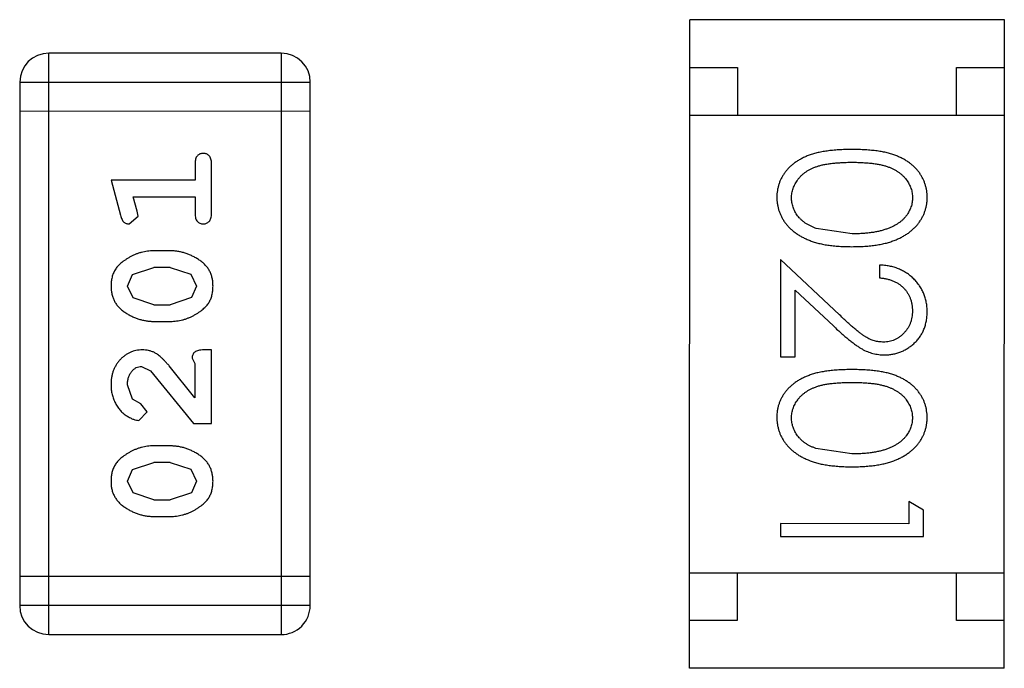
# Model space of a CAD drawing. Header units: inches. Extents: x -29 to 164, y -51 to 83.
# Tile 104 of 164: x 134.585 to 135.618, y 15.215 to 15.895. Entities that reach past the tile are written whole.
import ezdxf

# ---------------------------------------------------------------- set-up
doc = ezdxf.new("R2010")
doc.units = ezdxf.units.IN
doc.header["$LTSCALE"] = 1.21
doc.header["$MEASUREMENT"] = 0
doc.layers.get('0').update_dxf_attribs({"linetype": 'CONTINUOUS'})

msp = doc.modelspace()

# ---------------------------------------------------------------- linework, layer by layer
at = {"color": 7, "linetype": 'Continuous'}
for p, q in [((135.2876, 15.2151), (135.2878, 15.8951)), ((135.6178, 15.8951), (135.2878, 15.8951)), ((135.6176, 15.2151), (135.6178, 15.8951)), ((134.6153, 15.2504), (134.6154, 15.86)), ((134.8592, 15.86), (134.6154, 15.86)), ((134.8592, 15.86), (134.8591, 15.2504)), ((135.2877, 15.8451), (135.3377, 15.8451)), ((135.3377, 15.8451), (135.3377, 15.7951)), ((135.5677, 15.7951), (135.5677, 15.8451)), ((135.5677, 15.8451), (135.6177, 15.8451)), ((134.5849, 15.8296), (134.5848, 15.2809)), ((134.5849, 15.8296), (134.8897, 15.8295)), ((134.8896, 15.2809), (134.8897, 15.8295)), ((134.8897, 15.799), (134.5849, 15.7991)), ((135.2877, 15.7951), (135.6177, 15.7951)), ((134.7688, 15.744), (134.7688, 15.7267)), ((134.7861, 15.6921), (134.7861, 15.744)), ((134.6807, 15.7267), (134.6905, 15.6901)), ((134.7688, 15.7267), (134.6807, 15.7267)), ((134.7079, 15.6944), (134.7038, 15.7094)), ((134.7038, 15.7094), (134.7688, 15.7094)), ((134.7688, 15.7094), (134.7688, 15.6921)), ((134.709, 15.689), (134.7079, 15.6944)), ((134.6997, 15.6811), (134.709, 15.689)), ((135.458, 15.6706), (135.4203, 15.6763)), ((134.743, 15.6527), (134.7253, 15.6527)), ((135.383, 15.6437), (135.383, 15.5418)), ((135.445, 15.5855), (135.383, 15.6437)), ((134.7032, 15.6279), (134.7255, 15.6354)), ((134.7427, 15.6354), (134.7255, 15.6354)), ((134.7427, 15.6354), (134.7645, 15.6282)), ((135.4868, 15.6379), (135.4868, 15.6244)), ((134.6979, 15.6157), (134.7032, 15.6279)), ((134.7645, 15.6282), (134.7703, 15.6159)), ((134.7037, 15.6034), (134.6979, 15.6157)), ((134.7703, 15.6159), (134.765, 15.6037)), ((135.3983, 15.5418), (135.3984, 15.6116)), ((135.3984, 15.6116), (135.4384, 15.574)), ((134.7255, 15.5961), (134.7037, 15.6034)), ((134.765, 15.6037), (134.7427, 15.5961)), ((134.7255, 15.5961), (134.7427, 15.5961)), ((134.7252, 15.5788), (134.743, 15.5788)), ((134.786, 15.5489), (134.7782, 15.5489)), ((134.786, 15.4718), (134.786, 15.5489)), ((134.7656, 15.5403), (134.7687, 15.5347)), ((135.383, 15.5418), (135.3983, 15.5418)), ((134.7125, 15.5316), (134.7222, 15.5268)), ((134.7222, 15.5268), (134.7671, 15.4718)), ((134.7687, 15.4986), (134.7417, 15.5321)), ((134.7687, 15.5347), (134.7687, 15.4986)), ((134.7033, 15.4973), (134.6979, 15.5121)), ((134.7118, 15.4923), (134.7033, 15.4973)), ((134.7184, 15.4838), (134.7118, 15.4923)), ((134.7099, 15.475), (134.7184, 15.4838)), ((134.7671, 15.4718), (134.786, 15.4718)), ((134.743, 15.4482), (134.7252, 15.4482)), ((135.4579, 15.4398), (135.4202, 15.4455)), ((134.6979, 15.4112), (134.7032, 15.4234)), ((134.7032, 15.4234), (134.7255, 15.4309)), ((134.7427, 15.4309), (134.7255, 15.4309)), ((134.7427, 15.4309), (134.7645, 15.4237)), ((134.7645, 15.4237), (134.7703, 15.4114)), ((134.7037, 15.3989), (134.6979, 15.4112)), ((134.7703, 15.4114), (134.765, 15.3992)), ((134.7255, 15.3916), (134.7037, 15.3989)), ((134.7255, 15.3916), (134.7427, 15.3916)), ((134.765, 15.3992), (134.7427, 15.3916)), ((135.5175, 15.3898), (135.5175, 15.3667)), ((135.5329, 15.381), (135.5175, 15.3898)), ((135.5329, 15.3533), (135.5329, 15.381)), ((134.7252, 15.3743), (134.7429, 15.3743)), ((135.3829, 15.3668), (135.3829, 15.3533)), ((135.5175, 15.3667), (135.3829, 15.3668)), ((135.3829, 15.3533), (135.5329, 15.3533)), ((134.8896, 15.3113), (134.5848, 15.3114)), ((135.2876, 15.3151), (135.6176, 15.3151)), ((135.3376, 15.3151), (135.3376, 15.2651)), ((135.5676, 15.2651), (135.5676, 15.3151)), ((134.8896, 15.2809), (134.5848, 15.2809)), ((135.3376, 15.2651), (135.2876, 15.2651)), ((135.6176, 15.2651), (135.5676, 15.2651)), ((134.6153, 15.2504), (134.8591, 15.2504)), ((135.6176, 15.2151), (135.2876, 15.2151))]:
    msp.add_line(p, q, dxfattribs=at)
for centre, start, end in [((134.6154, 15.8296), 89.988, 179.988), ((134.8592, 15.8295), 359.988, 89.988), ((134.6153, 15.2809), 179.988, 269.988), ((134.8591, 15.2809), 269.988, 359.988)]:
    msp.add_arc(centre, 0.0305, start, end, dxfattribs=at)
for points, knots in [([(134.7774, 15.755), (134.7768, 15.755), (134.7756, 15.7549), (134.7739, 15.7544), (134.7724, 15.7535), (134.7711, 15.7524), (134.77, 15.7508), (134.7693, 15.7489), (134.7688, 15.7466), (134.7688, 15.7449), (134.7688, 15.744)], [0, 0, 0, 0, 0.11517, 0.223509, 0.328254, 0.438012, 0.553651, 0.682263, 0.830856, 1, 1, 1, 1]), ([(134.7861, 15.744), (134.786, 15.7449), (134.786, 15.7466), (134.7855, 15.7489), (134.7848, 15.7508), (134.7837, 15.7524), (134.7824, 15.7536), (134.7809, 15.7544), (134.7792, 15.7549), (134.778, 15.755), (134.7774, 15.755)], [0, 0, 0, 0, 0.169012, 0.317488, 0.445429, 0.560977, 0.67065, 0.776666, 0.88492, 1, 1, 1, 1]), ([(135.4579, 15.759), (135.4556, 15.759), (135.4509, 15.759), (135.4442, 15.7587), (135.4378, 15.7582), (135.4319, 15.7575), (135.4263, 15.7566), (135.4212, 15.7555), (135.4165, 15.7542), (135.4121, 15.7527), (135.4081, 15.751), (135.4044, 15.7491), (135.4009, 15.7471), (135.3977, 15.745), (135.3947, 15.7427), (135.392, 15.7402), (135.3896, 15.7375), (135.3874, 15.7347), (135.3855, 15.7318), (135.3838, 15.7288), (135.3823, 15.7257), (135.3812, 15.7225), (135.3803, 15.7192), (135.3796, 15.7159), (135.3792, 15.7124), (135.3792, 15.7101), (135.3792, 15.7089)], [0, 0, 0, 0, 0.068113, 0.132564, 0.193427, 0.250218, 0.303569, 0.353576, 0.400235, 0.443586, 0.484619, 0.524292, 0.56238, 0.599049, 0.63494, 0.669782, 0.704009, 0.737842, 0.771098, 0.803896, 0.836415, 0.868639, 0.900715, 0.933378, 0.966213, 1, 1, 1, 1]), ([(135.5368, 15.7089), (135.5368, 15.7101), (135.5368, 15.7124), (135.5364, 15.7159), (135.5357, 15.7192), (135.5348, 15.7225), (135.5336, 15.7257), (135.5322, 15.7288), (135.5304, 15.7319), (135.5285, 15.7348), (135.5263, 15.7376), (135.5238, 15.7403), (135.5211, 15.7428), (135.5182, 15.7451), (135.5149, 15.7472), (135.5115, 15.7493), (135.5078, 15.7511), (135.5038, 15.7528), (135.4995, 15.7543), (135.4948, 15.7555), (135.4897, 15.7567), (135.4842, 15.7575), (135.4782, 15.7582), (135.4718, 15.7587), (135.465, 15.759), (135.4604, 15.759), (135.4579, 15.759)], [0, 0, 0, 0, 0.033742, 0.066533, 0.099153, 0.13154, 0.164087, 0.196563, 0.229707, 0.263315, 0.297504, 0.331686, 0.366482, 0.4021, 0.438958, 0.476748, 0.515985, 0.556589, 0.599519, 0.645765, 0.695487, 0.748721, 0.805687, 0.866754, 0.931405, 1, 1, 1, 1]), ([(135.3945, 15.7085), (135.3946, 15.7101), (135.3948, 15.7134), (135.3961, 15.7183), (135.3982, 15.723), (135.4005, 15.7268), (135.4028, 15.7296), (135.4048, 15.7317), (135.4069, 15.7336), (135.4092, 15.7354), (135.4117, 15.737), (135.4145, 15.7385), (135.4173, 15.7398), (135.4205, 15.7411), (135.4239, 15.7421), (135.4276, 15.7431), (135.4318, 15.7438), (135.4363, 15.7445), (135.4412, 15.745), (135.4465, 15.7453), (135.4521, 15.7456), (135.456, 15.7456), (135.458, 15.7456)], [0, 0, 0, 0, 0.060034, 0.120278, 0.182348, 0.247919, 0.281641, 0.315701, 0.350322, 0.385703, 0.421819, 0.459196, 0.497866, 0.538301, 0.58121, 0.628183, 0.679403, 0.734699, 0.794074, 0.858416, 0.927049, 1, 1, 1, 1]), ([(135.458, 15.7456), (135.46, 15.7456), (135.4639, 15.7456), (135.4696, 15.7453), (135.4749, 15.745), (135.4798, 15.7444), (135.4843, 15.7438), (135.4884, 15.743), (135.4922, 15.7421), (135.4956, 15.741), (135.4987, 15.7398), (135.5016, 15.7384), (135.5043, 15.7369), (135.5068, 15.7353), (135.5092, 15.7335), (135.5113, 15.7316), (135.5132, 15.7296), (135.5155, 15.7268), (135.5178, 15.723), (135.52, 15.7183), (135.5212, 15.7134), (135.5214, 15.7101), (135.5215, 15.7084)], [0, 0, 0, 0, 0.073302, 0.142286, 0.206253, 0.266017, 0.321612, 0.372532, 0.419497, 0.462398, 0.502825, 0.541489, 0.579034, 0.615143, 0.650298, 0.684912, 0.718701, 0.752189, 0.817245, 0.879117, 0.939613, 1, 1, 1, 1]), ([(135.3792, 15.7089), (135.3792, 15.7077), (135.3792, 15.7053), (135.3797, 15.7018), (135.3803, 15.6984), (135.3812, 15.695), (135.3825, 15.6918), (135.3839, 15.6886), (135.3856, 15.6855), (135.3876, 15.6825), (135.3899, 15.6796), (135.3924, 15.6769), (135.3952, 15.6743), (135.3982, 15.6719), (135.4015, 15.6696), (135.4051, 15.6675), (135.4089, 15.6656), (135.413, 15.6638), (135.4173, 15.6622), (135.4221, 15.6609), (135.4272, 15.6597), (135.4326, 15.6587), (135.4385, 15.658), (135.4446, 15.6575), (135.4512, 15.6572), (135.4556, 15.6572), (135.4579, 15.6571)], [0, 0, 0, 0, 0.033824, 0.067298, 0.10028, 0.133019, 0.165736, 0.198792, 0.232372, 0.266409, 0.301016, 0.336196, 0.371972, 0.408574, 0.446394, 0.485225, 0.525372, 0.567224, 0.611081, 0.65775, 0.70702, 0.759235, 0.814484, 0.873227, 0.934937, 1, 1, 1, 1]), ([(135.4203, 15.6763), (135.4192, 15.6767), (135.4172, 15.6774), (135.4143, 15.6788), (135.4115, 15.6802), (135.409, 15.6818), (135.4067, 15.6836), (135.4046, 15.6854), (135.4026, 15.6874), (135.4004, 15.6902), (135.398, 15.6939), (135.3961, 15.6986), (135.3947, 15.7035), (135.3946, 15.7068), (135.3945, 15.7085)], [0, 0, 0, 0, 0.075949, 0.148549, 0.218996, 0.286119, 0.351826, 0.416074, 0.478265, 0.540325, 0.660405, 0.774606, 0.887187, 1, 1, 1, 1]), ([(135.4579, 15.6571), (135.4602, 15.6572), (135.4647, 15.6572), (135.4713, 15.6575), (135.4775, 15.658), (135.4833, 15.6588), (135.4888, 15.6597), (135.4939, 15.6609), (135.4987, 15.6623), (135.5031, 15.6639), (135.5072, 15.6657), (135.511, 15.6676), (135.5146, 15.6697), (135.5179, 15.672), (135.5209, 15.6744), (135.5237, 15.677), (135.5262, 15.6797), (135.5284, 15.6826), (135.5304, 15.6855), (135.5321, 15.6886), (135.5336, 15.6918), (135.5348, 15.6951), (135.5357, 15.6984), (135.5364, 15.7018), (135.5368, 15.7053), (135.5368, 15.7077), (135.5368, 15.7089)], [0, 0, 0, 0, 0.065278, 0.127205, 0.186168, 0.241675, 0.294115, 0.343609, 0.390387, 0.434463, 0.476646, 0.517002, 0.555936, 0.593716, 0.630057, 0.665601, 0.700745, 0.734917, 0.768681, 0.802087, 0.834849, 0.867433, 0.900138, 0.932806, 0.966212, 1, 1, 1, 1]), ([(135.5215, 15.7084), (135.5214, 15.7068), (135.5212, 15.7035), (135.52, 15.6987), (135.5178, 15.694), (135.5155, 15.6902), (135.5132, 15.6874), (135.5112, 15.6853), (135.509, 15.6834), (135.5065, 15.6816), (135.5038, 15.6799), (135.5008, 15.6783), (135.4976, 15.6769), (135.4942, 15.6756), (135.4905, 15.6744), (135.4866, 15.6733), (135.4825, 15.6725), (135.4781, 15.6718), (135.4734, 15.6713), (135.4685, 15.6708), (135.4633, 15.6707), (135.4598, 15.6706), (135.458, 15.6706)], [0, 0, 0, 0, 0.059689, 0.119507, 0.181075, 0.246162, 0.279894, 0.314468, 0.350403, 0.387474, 0.426147, 0.466624, 0.508745, 0.553328, 0.600058, 0.649177, 0.700552, 0.754894, 0.811825, 0.871514, 0.934319, 1, 1, 1, 1]), ([(134.7688, 15.6921), (134.7688, 15.6912), (134.7688, 15.6895), (134.7693, 15.6872), (134.77, 15.6852), (134.7711, 15.6836), (134.7724, 15.6825), (134.7739, 15.6816), (134.7756, 15.6811), (134.7768, 15.6811), (134.7774, 15.6811)], [0, 0, 0, 0, 0.169102, 0.317658, 0.446239, 0.563118, 0.671828, 0.776546, 0.884858, 1, 1, 1, 1]), ([(134.7774, 15.6811), (134.778, 15.6811), (134.7792, 15.6811), (134.7809, 15.6817), (134.7824, 15.6825), (134.7837, 15.6836), (134.7848, 15.6852), (134.7855, 15.6872), (134.786, 15.6895), (134.786, 15.6912), (134.7861, 15.6921)], [0, 0, 0, 0, 0.115051, 0.223278, 0.329269, 0.437893, 0.554681, 0.682591, 0.83103, 1, 1, 1, 1]), ([(134.6905, 15.6901), (134.6908, 15.6893), (134.6913, 15.6877), (134.6921, 15.6856), (134.693, 15.684), (134.694, 15.6828), (134.6952, 15.682), (134.6966, 15.6815), (134.6981, 15.6811), (134.6991, 15.6811), (134.6997, 15.6811)], [0, 0, 0, 0, 0.187321, 0.344927, 0.475328, 0.579604, 0.674244, 0.773631, 0.882025, 1, 1, 1, 1]), ([(134.7253, 15.6527), (134.7242, 15.6527), (134.722, 15.6527), (134.7189, 15.6524), (134.7157, 15.6519), (134.7126, 15.6512), (134.7096, 15.6503), (134.7066, 15.6492), (134.7036, 15.6479), (134.7007, 15.6464), (134.698, 15.6448), (134.6954, 15.6431), (134.6931, 15.6415), (134.691, 15.6398), (134.6891, 15.6381), (134.6875, 15.6364), (134.6861, 15.6347), (134.6845, 15.6323), (134.6829, 15.6291), (134.6816, 15.625), (134.6808, 15.6204), (134.6807, 15.6172), (134.6806, 15.6156)], [0, 0, 0, 0, 0.049855, 0.099516, 0.148482, 0.19758, 0.246804, 0.296268, 0.346517, 0.397047, 0.446826, 0.49336, 0.537801, 0.579207, 0.617974, 0.654833, 0.689171, 0.722088, 0.786392, 0.853518, 0.924186, 1, 1, 1, 1]), ([(134.7876, 15.6158), (134.7876, 15.6173), (134.7875, 15.6201), (134.7868, 15.6242), (134.7857, 15.628), (134.7841, 15.6316), (134.7821, 15.6349), (134.7795, 15.638), (134.7766, 15.6408), (134.7732, 15.6432), (134.7696, 15.6454), (134.7659, 15.6474), (134.7622, 15.649), (134.7585, 15.6504), (134.7546, 15.6514), (134.7508, 15.6522), (134.7469, 15.6527), (134.7443, 15.6527), (134.743, 15.6527)], [0, 0, 0, 0, 0.067217, 0.131051, 0.19272, 0.252824, 0.312745, 0.373449, 0.436041, 0.501494, 0.567761, 0.632087, 0.695096, 0.757109, 0.817993, 0.878657, 0.939311, 1, 1, 1, 1]), ([(135.5368, 15.589), (135.5368, 15.5906), (135.5367, 15.5939), (135.536, 15.5988), (135.5349, 15.6034), (135.5334, 15.6078), (135.5314, 15.612), (135.529, 15.616), (135.5261, 15.6199), (135.5228, 15.6234), (135.5192, 15.6267), (135.5153, 15.6296), (135.5111, 15.632), (135.5067, 15.634), (135.5021, 15.6357), (135.4972, 15.6368), (135.4921, 15.6376), (135.4886, 15.6378), (135.4868, 15.6379)], [0, 0, 0, 0, 0.06445, 0.126725, 0.187421, 0.247417, 0.306749, 0.366595, 0.427749, 0.490235, 0.553031, 0.614805, 0.676505, 0.738096, 0.801021, 0.864897, 0.931209, 1, 1, 1, 1]), ([(135.4868, 15.6244), (135.4882, 15.6243), (135.4908, 15.624), (135.4945, 15.6233), (135.4981, 15.6224), (135.5014, 15.6211), (135.5045, 15.6196), (135.5074, 15.6179), (135.51, 15.6159), (135.5124, 15.6136), (135.5145, 15.6112), (135.5164, 15.6085), (135.5179, 15.6058), (135.5192, 15.6028), (135.5202, 15.5997), (135.5209, 15.5965), (135.5213, 15.5931), (135.5214, 15.5908), (135.5214, 15.5897)], [0, 0, 0, 0, 0.073648, 0.143686, 0.210962, 0.275557, 0.338064, 0.399311, 0.4594, 0.51934, 0.579024, 0.637809, 0.695959, 0.754122, 0.813113, 0.873453, 0.935561, 1, 1, 1, 1]), ([(134.6806, 15.6156), (134.6807, 15.6142), (134.6807, 15.6114), (134.6815, 15.6073), (134.6826, 15.6034), (134.6842, 15.5999), (134.6862, 15.5966), (134.6887, 15.5935), (134.6917, 15.5907), (134.6951, 15.5883), (134.6987, 15.5861), (134.7024, 15.5841), (134.7061, 15.5825), (134.7098, 15.5812), (134.7136, 15.5801), (134.7175, 15.5794), (134.7213, 15.5789), (134.7239, 15.5788), (134.7252, 15.5788)], [0, 0, 0, 0, 0.06692, 0.130834, 0.19258, 0.252759, 0.312631, 0.373411, 0.436359, 0.501894, 0.568244, 0.632472, 0.69556, 0.757163, 0.818592, 0.878885, 0.939235, 1, 1, 1, 1]), ([(134.743, 15.5788), (134.7441, 15.5788), (134.7462, 15.5789), (134.7494, 15.5792), (134.7525, 15.5796), (134.7556, 15.5803), (134.7586, 15.5812), (134.7616, 15.5824), (134.7646, 15.5836), (134.7675, 15.5851), (134.7702, 15.5867), (134.7728, 15.5883), (134.7751, 15.5899), (134.7772, 15.5916), (134.779, 15.5933), (134.7807, 15.595), (134.7821, 15.5967), (134.7837, 15.5991), (134.7853, 15.6022), (134.7866, 15.6064), (134.7875, 15.611), (134.7876, 15.6142), (134.7876, 15.6158)], [0, 0, 0, 0, 0.049886, 0.09882, 0.148132, 0.19689, 0.246038, 0.295176, 0.345305, 0.395692, 0.445312, 0.491875, 0.535813, 0.577009, 0.616081, 0.652689, 0.687585, 0.720206, 0.785062, 0.85223, 0.923759, 1, 1, 1, 1]), ([(135.5214, 15.5897), (135.5214, 15.5885), (135.5213, 15.5863), (135.5209, 15.5831), (135.5202, 15.58), (135.5192, 15.577), (135.518, 15.5742), (135.5164, 15.5715), (135.5146, 15.5689), (135.5125, 15.5665), (135.5102, 15.5643), (135.5078, 15.5624), (135.5053, 15.5608), (135.5026, 15.5594), (135.4999, 15.5584), (135.497, 15.5577), (135.4941, 15.5572), (135.492, 15.5571), (135.491, 15.5571)], [0, 0, 0, 0, 0.068027, 0.133505, 0.19695, 0.26027, 0.322741, 0.384982, 0.448465, 0.513424, 0.578224, 0.640011, 0.700094, 0.760067, 0.819012, 0.877878, 0.938035, 1, 1, 1, 1]), ([(135.4922, 15.5437), (135.4937, 15.5437), (135.4966, 15.5438), (135.5009, 15.5444), (135.5051, 15.5454), (135.5091, 15.5467), (135.5129, 15.5485), (135.5166, 15.5507), (135.5202, 15.5532), (135.5236, 15.5561), (135.5267, 15.5593), (135.5294, 15.5629), (135.5317, 15.5666), (135.5336, 15.5706), (135.535, 15.5749), (135.5361, 15.5794), (135.5367, 15.5841), (135.5368, 15.5873), (135.5368, 15.589)], [0, 0, 0, 0, 0.06271, 0.123347, 0.183401, 0.242828, 0.302097, 0.36242, 0.423725, 0.487032, 0.550491, 0.612709, 0.674265, 0.73617, 0.799211, 0.863483, 0.930525, 1, 1, 1, 1]), ([(135.491, 15.5571), (135.4894, 15.5572), (135.4862, 15.5573), (135.4814, 15.5583), (135.4767, 15.56), (135.4729, 15.562), (135.4698, 15.5641), (135.4671, 15.566), (135.4642, 15.5683), (135.4609, 15.571), (135.4574, 15.574), (135.4535, 15.5775), (135.4494, 15.5814), (135.4465, 15.5841), (135.445, 15.5855)], [0, 0, 0, 0, 0.088014, 0.174976, 0.2638, 0.355443, 0.406413, 0.465519, 0.533076, 0.609353, 0.693899, 0.787171, 0.889197, 1, 1, 1, 1]), ([(135.4384, 15.574), (135.4399, 15.5726), (135.4429, 15.5698), (135.4473, 15.5659), (135.4514, 15.5623), (135.4553, 15.5591), (135.4589, 15.5562), (135.4623, 15.5538), (135.4654, 15.5517), (135.4693, 15.5493), (135.474, 15.547), (135.4799, 15.5451), (135.486, 15.5439), (135.4901, 15.5437), (135.4922, 15.5437)], [0, 0, 0, 0, 0.09953, 0.192079, 0.277712, 0.357454, 0.429648, 0.495771, 0.555538, 0.608657, 0.707578, 0.804328, 0.901298, 1, 1, 1, 1]), ([(134.7134, 15.5489), (134.7123, 15.5489), (134.7101, 15.5488), (134.7068, 15.5483), (134.7037, 15.5475), (134.7008, 15.5464), (134.6979, 15.5449), (134.6952, 15.5431), (134.6926, 15.541), (134.6902, 15.5387), (134.6879, 15.536), (134.686, 15.5332), (134.6843, 15.5301), (134.6829, 15.5269), (134.6819, 15.5235), (134.6811, 15.5199), (134.6807, 15.5161), (134.6806, 15.5136), (134.6806, 15.5123)], [0, 0, 0, 0, 0.060981, 0.120256, 0.178148, 0.236115, 0.293993, 0.352864, 0.413358, 0.476056, 0.539296, 0.602396, 0.665116, 0.728325, 0.792919, 0.859317, 0.928302, 1, 1, 1, 1]), ([(134.7417, 15.5321), (134.7409, 15.533), (134.7394, 15.5347), (134.7372, 15.5371), (134.7351, 15.5392), (134.7331, 15.5411), (134.7312, 15.5427), (134.7295, 15.544), (134.7278, 15.5452), (134.7258, 15.5463), (134.7232, 15.5474), (134.7201, 15.5483), (134.7168, 15.5488), (134.7145, 15.5489), (134.7134, 15.5489)], [0, 0, 0, 0, 0.103002, 0.197728, 0.285279, 0.365235, 0.437224, 0.502446, 0.560545, 0.611446, 0.707576, 0.80349, 0.900532, 1, 1, 1, 1]), ([(134.7782, 15.5489), (134.7771, 15.5489), (134.7751, 15.5488), (134.7724, 15.5484), (134.7702, 15.5477), (134.7684, 15.5467), (134.7671, 15.5454), (134.7662, 15.5438), (134.7657, 15.5421), (134.7656, 15.5409), (134.7656, 15.5403)], [0, 0, 0, 0, 0.1844, 0.34094, 0.473574, 0.586824, 0.690029, 0.789175, 0.890445, 1, 1, 1, 1]), ([(134.6979, 15.5121), (134.698, 15.5135), (134.698, 15.5162), (134.6989, 15.52), (134.7003, 15.5234), (134.7022, 15.5263), (134.7045, 15.5286), (134.7069, 15.5304), (134.7096, 15.5314), (134.7115, 15.5315), (134.7125, 15.5316)], [0, 0, 0, 0, 0.156344, 0.299348, 0.4327, 0.561, 0.682299, 0.791883, 0.89611, 1, 1, 1, 1]), ([(135.4579, 15.5283), (135.4555, 15.5283), (135.4509, 15.5282), (135.4441, 15.5279), (135.4378, 15.5274), (135.4318, 15.5267), (135.4263, 15.5258), (135.4211, 15.5248), (135.4164, 15.5234), (135.4121, 15.5219), (135.4081, 15.5202), (135.4043, 15.5184), (135.4009, 15.5164), (135.3977, 15.5142), (135.3947, 15.5119), (135.392, 15.5094), (135.3895, 15.5068), (135.3873, 15.504), (135.3854, 15.501), (135.3837, 15.498), (135.3823, 15.4949), (135.3811, 15.4917), (135.3802, 15.4885), (135.3796, 15.4851), (135.3792, 15.4817), (135.3791, 15.4793), (135.3791, 15.4781)], [0, 0, 0, 0, 0.068113, 0.132564, 0.193427, 0.250218, 0.303569, 0.353576, 0.400235, 0.443586, 0.484619, 0.524292, 0.56238, 0.599049, 0.63494, 0.669782, 0.704009, 0.737842, 0.771098, 0.803896, 0.836415, 0.868639, 0.900715, 0.933378, 0.966213, 1, 1, 1, 1]), ([(135.5368, 15.4781), (135.5368, 15.4793), (135.5367, 15.4816), (135.5363, 15.4851), (135.5357, 15.4885), (135.5347, 15.4917), (135.5336, 15.495), (135.5321, 15.4981), (135.5304, 15.5011), (135.5284, 15.5041), (135.5262, 15.5069), (135.5238, 15.5095), (135.5211, 15.512), (135.5181, 15.5143), (135.5149, 15.5165), (135.5115, 15.5185), (135.5077, 15.5203), (135.5038, 15.522), (135.4995, 15.5235), (135.4948, 15.5248), (135.4897, 15.5259), (135.4841, 15.5267), (135.4782, 15.5274), (135.4718, 15.5279), (135.465, 15.5282), (135.4603, 15.5283), (135.4579, 15.5283)], [0, 0, 0, 0, 0.033742, 0.066533, 0.099153, 0.13154, 0.164087, 0.196563, 0.229707, 0.263315, 0.297504, 0.331686, 0.366482, 0.4021, 0.438958, 0.476748, 0.515985, 0.556589, 0.599519, 0.645765, 0.695487, 0.748721, 0.805687, 0.866754, 0.931405, 1, 1, 1, 1]), ([(134.6806, 15.5123), (134.6807, 15.5106), (134.6808, 15.5072), (134.6816, 15.5023), (134.6831, 15.4975), (134.6851, 15.493), (134.6875, 15.4889), (134.6904, 15.4852), (134.6936, 15.4821), (134.6972, 15.4796), (134.7007, 15.4776), (134.7041, 15.4761), (134.7071, 15.4752), (134.709, 15.475), (134.7099, 15.475)], [0, 0, 0, 0, 0.098286, 0.193983, 0.289056, 0.384352, 0.477435, 0.566197, 0.652355, 0.737986, 0.818188, 0.887401, 0.94802, 1, 1, 1, 1]), ([(135.3945, 15.4777), (135.3946, 15.4793), (135.3947, 15.4826), (135.396, 15.4875), (135.3981, 15.4923), (135.4005, 15.496), (135.4028, 15.4989), (135.4047, 15.5009), (135.4069, 15.5028), (135.4092, 15.5046), (135.4117, 15.5062), (135.4144, 15.5077), (135.4173, 15.509), (135.4204, 15.5103), (135.4238, 15.5114), (135.4276, 15.5123), (135.4317, 15.5131), (135.4362, 15.5137), (135.4411, 15.5142), (135.4464, 15.5145), (135.4521, 15.5148), (135.456, 15.5148), (135.458, 15.5148)], [0, 0, 0, 0, 0.060034, 0.120278, 0.182348, 0.247919, 0.281641, 0.315701, 0.350322, 0.385703, 0.421819, 0.459196, 0.497866, 0.538301, 0.58121, 0.628183, 0.679403, 0.734699, 0.794074, 0.858416, 0.927049, 1, 1, 1, 1]), ([(135.458, 15.5148), (135.46, 15.5148), (135.4639, 15.5148), (135.4695, 15.5145), (135.4748, 15.5142), (135.4797, 15.5137), (135.4842, 15.5131), (135.4884, 15.5122), (135.4921, 15.5113), (135.4956, 15.5102), (135.4987, 15.509), (135.5016, 15.5076), (135.5043, 15.5061), (135.5068, 15.5045), (135.5091, 15.5028), (135.5112, 15.5009), (135.5132, 15.4989), (135.5154, 15.496), (135.5178, 15.4923), (135.5199, 15.4875), (135.5211, 15.4826), (135.5213, 15.4793), (135.5214, 15.4777)], [0, 0, 0, 0, 0.073302, 0.142286, 0.206253, 0.266017, 0.321612, 0.372532, 0.419497, 0.462398, 0.502825, 0.541489, 0.579034, 0.615143, 0.650298, 0.684912, 0.718701, 0.752189, 0.817245, 0.879117, 0.939613, 1, 1, 1, 1]), ([(135.3791, 15.4781), (135.3791, 15.477), (135.3792, 15.4746), (135.3796, 15.4711), (135.3803, 15.4676), (135.3812, 15.4643), (135.3824, 15.461), (135.3838, 15.4578), (135.3856, 15.4547), (135.3876, 15.4517), (135.3898, 15.4488), (135.3924, 15.4461), (135.3951, 15.4435), (135.3982, 15.4411), (135.4015, 15.4388), (135.405, 15.4368), (135.4088, 15.4348), (135.4129, 15.4331), (135.4173, 15.4314), (135.4221, 15.4301), (135.4271, 15.4289), (135.4326, 15.428), (135.4384, 15.4273), (135.4446, 15.4267), (135.4511, 15.4264), (135.4556, 15.4264), (135.4579, 15.4264)], [0, 0, 0, 0, 0.033824, 0.067298, 0.10028, 0.133019, 0.165736, 0.198792, 0.232372, 0.266409, 0.301016, 0.336196, 0.371972, 0.408574, 0.446394, 0.485225, 0.525372, 0.567224, 0.611081, 0.65775, 0.70702, 0.759235, 0.814484, 0.873227, 0.934937, 1, 1, 1, 1]), ([(135.4202, 15.4455), (135.4192, 15.4459), (135.4171, 15.4467), (135.4142, 15.448), (135.4115, 15.4494), (135.409, 15.4511), (135.4066, 15.4528), (135.4045, 15.4546), (135.4026, 15.4567), (135.4004, 15.4595), (135.398, 15.4632), (135.396, 15.4679), (135.3947, 15.4727), (135.3946, 15.476), (135.3945, 15.4777)], [0, 0, 0, 0, 0.075949, 0.148549, 0.218996, 0.286119, 0.351826, 0.416074, 0.478265, 0.540325, 0.660405, 0.774606, 0.887187, 1, 1, 1, 1]), ([(135.4579, 15.4264), (135.4602, 15.4264), (135.4647, 15.4264), (135.4712, 15.4267), (135.4774, 15.4273), (135.4833, 15.428), (135.4888, 15.429), (135.4939, 15.4301), (135.4986, 15.4315), (135.5031, 15.4331), (135.5071, 15.4349), (135.511, 15.4368), (135.5145, 15.439), (135.5178, 15.4412), (135.5209, 15.4436), (135.5237, 15.4462), (135.5262, 15.4489), (135.5284, 15.4518), (135.5304, 15.4548), (135.5321, 15.4579), (135.5336, 15.461), (135.5347, 15.4643), (135.5357, 15.4676), (135.5363, 15.471), (135.5367, 15.4745), (135.5368, 15.4769), (135.5368, 15.4781)], [0, 0, 0, 0, 0.065278, 0.127205, 0.186168, 0.241675, 0.294115, 0.343609, 0.390387, 0.434463, 0.476646, 0.517002, 0.555936, 0.593716, 0.630057, 0.665601, 0.700745, 0.734917, 0.768681, 0.802087, 0.834849, 0.867433, 0.900138, 0.932806, 0.966212, 1, 1, 1, 1]), ([(135.5214, 15.4777), (135.5213, 15.476), (135.5211, 15.4727), (135.5199, 15.4679), (135.5178, 15.4632), (135.5154, 15.4595), (135.5131, 15.4566), (135.5111, 15.4546), (135.5089, 15.4526), (135.5064, 15.4508), (135.5037, 15.4491), (135.5008, 15.4476), (135.4976, 15.4461), (135.4942, 15.4448), (135.4905, 15.4436), (135.4866, 15.4426), (135.4824, 15.4418), (135.478, 15.441), (135.4733, 15.4405), (135.4684, 15.4401), (135.4633, 15.4399), (135.4597, 15.4398), (135.4579, 15.4398)], [0, 0, 0, 0, 0.059689, 0.119507, 0.181075, 0.246162, 0.279894, 0.314468, 0.350403, 0.387474, 0.426147, 0.466624, 0.508745, 0.553328, 0.600058, 0.649177, 0.700552, 0.754894, 0.811825, 0.871514, 0.934319, 1, 1, 1, 1]), ([(134.7252, 15.4482), (134.7241, 15.4482), (134.722, 15.4482), (134.7188, 15.4479), (134.7157, 15.4473), (134.7126, 15.4467), (134.7095, 15.4458), (134.7065, 15.4446), (134.7035, 15.4434), (134.7007, 15.4419), (134.6979, 15.4403), (134.6954, 15.4386), (134.6931, 15.437), (134.6909, 15.4353), (134.6891, 15.4336), (134.6874, 15.4319), (134.686, 15.4301), (134.6845, 15.4278), (134.6829, 15.4246), (134.6815, 15.4204), (134.6807, 15.4159), (134.6806, 15.4127), (134.6806, 15.4111)], [0, 0, 0, 0, 0.049855, 0.099516, 0.148482, 0.19758, 0.246804, 0.296268, 0.346517, 0.397047, 0.446826, 0.49336, 0.537801, 0.579207, 0.617974, 0.654833, 0.689171, 0.722088, 0.786392, 0.853518, 0.924186, 1, 1, 1, 1]), ([(134.7876, 15.4113), (134.7875, 15.4128), (134.7875, 15.4156), (134.7867, 15.4197), (134.7856, 15.4235), (134.784, 15.4271), (134.782, 15.4304), (134.7795, 15.4335), (134.7766, 15.4363), (134.7732, 15.4387), (134.7696, 15.4409), (134.7659, 15.4429), (134.7622, 15.4445), (134.7584, 15.4459), (134.7546, 15.4469), (134.7508, 15.4477), (134.7469, 15.4481), (134.7443, 15.4482), (134.743, 15.4482)], [0, 0, 0, 0, 0.067217, 0.131051, 0.19272, 0.252824, 0.312745, 0.373449, 0.436041, 0.501494, 0.567761, 0.632087, 0.695096, 0.757109, 0.817993, 0.878657, 0.939311, 1, 1, 1, 1]), ([(134.6806, 15.4111), (134.6806, 15.4097), (134.6807, 15.4069), (134.6814, 15.4028), (134.6825, 15.3989), (134.6841, 15.3954), (134.6862, 15.3921), (134.6887, 15.389), (134.6917, 15.3862), (134.6951, 15.3838), (134.6986, 15.3816), (134.7023, 15.3796), (134.706, 15.378), (134.7098, 15.3766), (134.7136, 15.3756), (134.7174, 15.3748), (134.7213, 15.3744), (134.7239, 15.3743), (134.7252, 15.3743)], [0, 0, 0, 0, 0.06692, 0.130834, 0.19258, 0.252759, 0.312631, 0.373411, 0.436359, 0.501894, 0.568244, 0.632472, 0.69556, 0.757163, 0.818592, 0.878885, 0.939235, 1, 1, 1, 1]), ([(134.7429, 15.3743), (134.744, 15.3743), (134.7461, 15.3743), (134.7493, 15.3747), (134.7525, 15.3751), (134.7555, 15.3758), (134.7586, 15.3767), (134.7616, 15.3778), (134.7646, 15.3791), (134.7674, 15.3806), (134.7702, 15.3821), (134.7727, 15.3838), (134.775, 15.3854), (134.7771, 15.3871), (134.779, 15.3888), (134.7807, 15.3905), (134.7821, 15.3922), (134.7837, 15.3946), (134.7853, 15.3977), (134.7866, 15.4019), (134.7874, 15.4065), (134.7875, 15.4097), (134.7876, 15.4113)], [0, 0, 0, 0, 0.049886, 0.09882, 0.148132, 0.19689, 0.246038, 0.295176, 0.345305, 0.395692, 0.445312, 0.491875, 0.535813, 0.577009, 0.616081, 0.652689, 0.687585, 0.720206, 0.785062, 0.85223, 0.923759, 1, 1, 1, 1])]:
    msp.add_open_spline(points, degree=3, knots=knots, dxfattribs=at)

doc.saveas('drawing.dxf')
